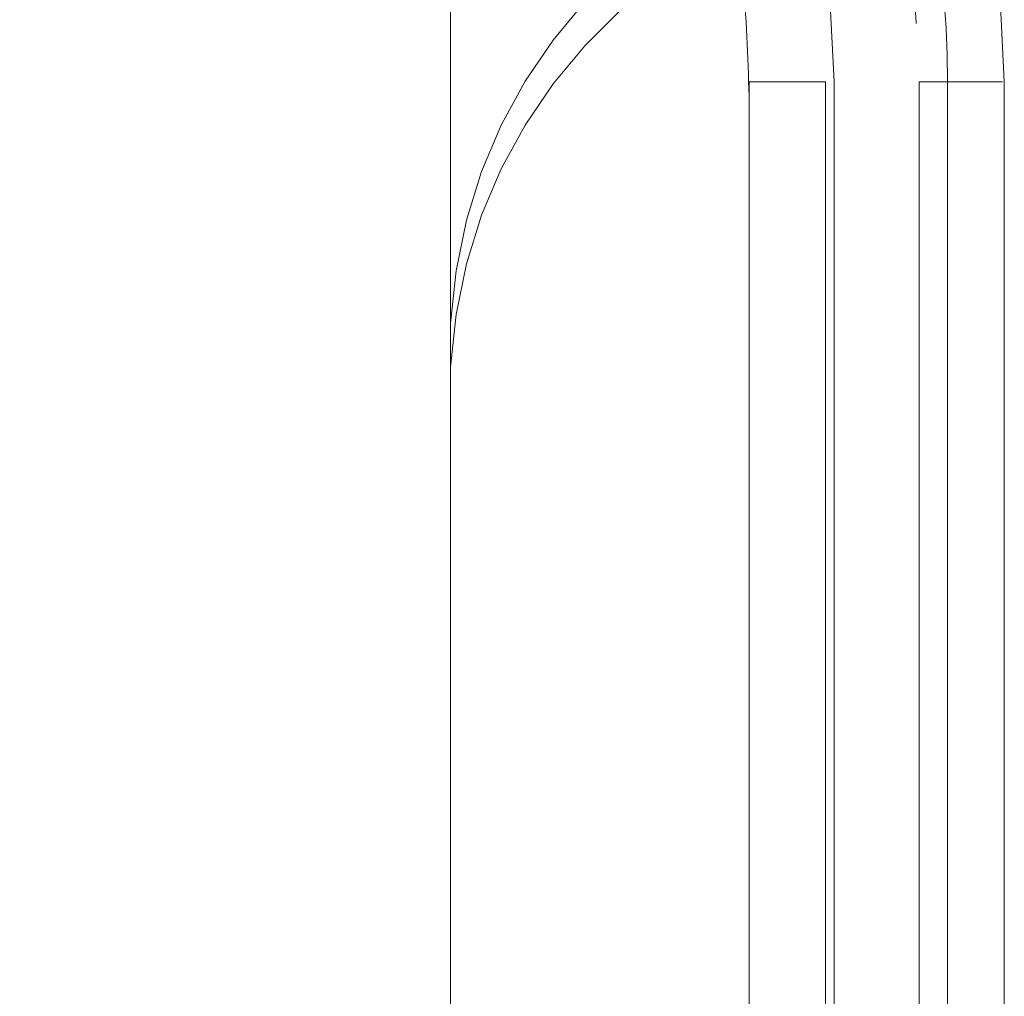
# Model space of a CAD drawing. Header units: inches. Extents: x 0.2 to 10.8, y 0.2 to 8.2.
# Tile 112 of 176: x 3.1764 to 3.2106, y 6.7378 to 6.7717. Entities that reach past the tile are written whole.
import ezdxf

# ---------------------------------------------------------------- set-up
doc = ezdxf.new("R2010")
doc.units = ezdxf.units.IN
doc.header["$MEASUREMENT"] = 0
doc.linetypes.add('HIDDEN', pattern=[0.07500000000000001, 0.05, -0.025])

msp = doc.modelspace()

# ---------------------------------------------------------------- linework, layer by layer
at = {"color": 7, "linetype": 'HIDDEN', "lineweight": 18}
for p, q in [((3.191375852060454, 6.761189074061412), (3.191375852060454, 6.781323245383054)), ((3.201735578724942, 6.769573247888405), (3.201735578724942, 6.696738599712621)), ((3.204391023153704, 6.696738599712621), (3.204391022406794, 6.76957324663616)), ((3.204391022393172, 6.769573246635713), (3.204391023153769, 6.696738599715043)), ((3.204391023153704, 6.696738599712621), (3.204391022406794, 6.76957324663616)), ((3.204391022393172, 6.769573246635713), (3.204391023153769, 6.696738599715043)), ((3.204391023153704, 6.696738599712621), (3.204391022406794, 6.76957324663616)), ((3.204391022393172, 6.769573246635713), (3.204391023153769, 6.696738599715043)), ((3.204391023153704, 6.696738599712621), (3.204391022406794, 6.76957324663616)), ((3.204391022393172, 6.769573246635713), (3.204391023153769, 6.696738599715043)), ((3.204391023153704, 6.696738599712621), (3.204391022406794, 6.769573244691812)), ((3.204391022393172, 6.769573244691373), (3.204391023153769, 6.696738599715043)), ((3.204391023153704, 6.696738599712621), (3.204391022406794, 6.769573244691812)), ((3.204391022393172, 6.769573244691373), (3.204391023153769, 6.696738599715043)), ((3.204391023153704, 6.696738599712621), (3.204391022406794, 6.769573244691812)), ((3.204391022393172, 6.769573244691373), (3.204391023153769, 6.696738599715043)), ((3.204391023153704, 6.696738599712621), (3.204391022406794, 6.769573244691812)), ((3.204391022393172, 6.769573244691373), (3.204391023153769, 6.696738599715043)), ((3.204685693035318, 6.769573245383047), (3.204685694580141, 6.696738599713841)), ((3.204685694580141, 6.736896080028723), (3.204685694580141, 6.769573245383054)), ((3.207638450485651, 6.769573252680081), (3.207638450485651, 6.696738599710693)), ((3.208619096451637, 6.769573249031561), (3.208619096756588, 6.696738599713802)), ((3.208619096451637, 6.769573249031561), (3.208619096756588, 6.696738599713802)), ((3.208619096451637, 6.769573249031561), (3.208619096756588, 6.696738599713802)), ((3.208619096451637, 6.769573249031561), (3.208619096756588, 6.696738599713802)), ((3.208619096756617, 6.696738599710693), (3.208619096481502, 6.769573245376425)), ((3.208619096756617, 6.696738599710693), (3.208619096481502, 6.769573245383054)), ((3.208619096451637, 6.769573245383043), (3.208619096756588, 6.696738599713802)), ((3.208619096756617, 6.696738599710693), (3.208619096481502, 6.769573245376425)), ((3.208619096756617, 6.696738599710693), (3.208619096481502, 6.769573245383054)), ((3.208619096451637, 6.769573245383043), (3.208619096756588, 6.696738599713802)), ((3.208619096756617, 6.696738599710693), (3.208619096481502, 6.769573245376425)), ((3.208619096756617, 6.696738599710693), (3.208619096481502, 6.769573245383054)), ((3.208619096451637, 6.769573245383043), (3.208619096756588, 6.696738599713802)), ((3.208619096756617, 6.696738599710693), (3.208619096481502, 6.769573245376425)), ((3.208619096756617, 6.696738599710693), (3.208619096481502, 6.769573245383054)), ((3.208619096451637, 6.769573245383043), (3.208619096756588, 6.696738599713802)), ((3.210591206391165, 6.769573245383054), (3.210591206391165, 6.736896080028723)), ((3.191375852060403, 6.759667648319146), (3.191375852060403, 6.761189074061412)), ((3.191375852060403, 6.719472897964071), (3.191375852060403, 6.759667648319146))]:
    msp.add_line(p, q, dxfattribs=at)
for centre, radius, start, end in [((3.175158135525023, 6.769573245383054), 0.03543307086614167, 0, 180), ((3.175158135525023, 6.769573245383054), 0.02952755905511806, 0, 180), ((3.209288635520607, 6.760265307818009), 0.01793658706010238, 87.32466329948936, 177.0478590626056), ((3.209288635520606, 6.758743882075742), 0.01793658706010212, 87.32466329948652, 177.0478590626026)]:
    msp.add_arc(centre, radius, start, end, dxfattribs=at)
for points, knots in [([(3.208619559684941, 6.769573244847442), (3.208625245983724, 6.774535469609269), (3.206658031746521, 6.783182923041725), (3.199051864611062, 6.794056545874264), (3.188454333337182, 6.801249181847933), (3.175158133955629, 6.803926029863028), (3.161861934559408, 6.801249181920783), (3.151264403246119, 6.79405654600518), (3.143658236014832, 6.783182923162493), (3.141691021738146, 6.774535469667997), (3.141696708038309, 6.769573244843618)], [4.71241410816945, 4.71241410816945, 4.71241410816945, 4.71241410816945, 5.15721612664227, 5.4883921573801, 5.8858033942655, 6.2832146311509, 6.68062586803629, 7.07803710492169, 7.40921313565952, 7.854015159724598, 7.854015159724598, 7.854015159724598, 7.854015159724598]), ([(3.208619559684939, 6.769573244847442), (3.208625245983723, 6.774535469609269), (3.206658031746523, 6.783182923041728), (3.199051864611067, 6.79405654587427), (3.188454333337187, 6.801249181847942), (3.175158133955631, 6.803926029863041), (3.161861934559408, 6.801249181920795), (3.151264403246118, 6.79405654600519), (3.143658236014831, 6.783182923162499), (3.141691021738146, 6.774535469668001), (3.141696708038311, 6.769573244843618)], [4.71241410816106, 4.71241410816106, 4.71241410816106, 4.71241410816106, 5.15721612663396, 5.48839215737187, 5.88580339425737, 6.28321463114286, 6.68062586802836, 7.07803710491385, 7.40921313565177, 7.854015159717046, 7.854015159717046, 7.854015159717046, 7.854015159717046]), ([(3.208619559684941, 6.769573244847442), (3.208625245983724, 6.774535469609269), (3.206658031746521, 6.783182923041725), (3.199051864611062, 6.794056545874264), (3.188454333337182, 6.801249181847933), (3.175158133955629, 6.803926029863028), (3.161861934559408, 6.801249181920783), (3.151264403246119, 6.79405654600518), (3.143658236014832, 6.783182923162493), (3.141691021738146, 6.774535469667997), (3.141696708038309, 6.769573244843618)], [4.71241410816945, 4.71241410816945, 4.71241410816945, 4.71241410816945, 5.15721612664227, 5.4883921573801, 5.8858033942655, 6.2832146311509, 6.68062586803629, 7.07803710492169, 7.40921313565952, 7.854015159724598, 7.854015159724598, 7.854015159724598, 7.854015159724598]), ([(3.208619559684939, 6.769573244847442), (3.208625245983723, 6.774535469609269), (3.206658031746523, 6.783182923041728), (3.199051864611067, 6.79405654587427), (3.188454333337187, 6.801249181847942), (3.175158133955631, 6.803926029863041), (3.161861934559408, 6.801249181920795), (3.151264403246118, 6.79405654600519), (3.143658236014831, 6.783182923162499), (3.141691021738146, 6.774535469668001), (3.141696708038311, 6.769573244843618)], [4.71241410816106, 4.71241410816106, 4.71241410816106, 4.71241410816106, 5.15721612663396, 5.48839215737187, 5.88580339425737, 6.28321463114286, 6.68062586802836, 7.07803710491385, 7.40921313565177, 7.854015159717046, 7.854015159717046, 7.854015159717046, 7.854015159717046]), ([(3.208619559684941, 6.769573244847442), (3.208625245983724, 6.774535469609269), (3.206658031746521, 6.783182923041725), (3.199051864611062, 6.794056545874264), (3.188454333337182, 6.801249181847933), (3.175158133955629, 6.803926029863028), (3.161861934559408, 6.801249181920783), (3.151264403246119, 6.79405654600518), (3.143658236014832, 6.783182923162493), (3.141691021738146, 6.774535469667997), (3.141696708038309, 6.769573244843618)], [4.71241410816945, 4.71241410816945, 4.71241410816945, 4.71241410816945, 5.15721612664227, 5.4883921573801, 5.8858033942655, 6.2832146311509, 6.68062586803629, 7.07803710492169, 7.40921313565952, 7.854015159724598, 7.854015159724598, 7.854015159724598, 7.854015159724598]), ([(3.208619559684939, 6.769573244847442), (3.208625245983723, 6.774535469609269), (3.206658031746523, 6.783182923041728), (3.199051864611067, 6.79405654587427), (3.188454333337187, 6.801249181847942), (3.175158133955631, 6.803926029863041), (3.161861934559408, 6.801249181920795), (3.151264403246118, 6.79405654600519), (3.143658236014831, 6.783182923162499), (3.141691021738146, 6.774535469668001), (3.141696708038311, 6.769573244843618)], [4.71241410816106, 4.71241410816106, 4.71241410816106, 4.71241410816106, 5.15721612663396, 5.48839215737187, 5.88580339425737, 6.28321463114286, 6.68062586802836, 7.07803710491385, 7.40921313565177, 7.854015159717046, 7.854015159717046, 7.854015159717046, 7.854015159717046]), ([(3.208619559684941, 6.769573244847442), (3.208625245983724, 6.774535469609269), (3.206658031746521, 6.783182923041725), (3.199051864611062, 6.794056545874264), (3.188454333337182, 6.801249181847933), (3.175158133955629, 6.803926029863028), (3.161861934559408, 6.801249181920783), (3.151264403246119, 6.79405654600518), (3.143658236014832, 6.783182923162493), (3.141691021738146, 6.774535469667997), (3.141696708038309, 6.769573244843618)], [4.71241410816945, 4.71241410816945, 4.71241410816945, 4.71241410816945, 5.15721612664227, 5.4883921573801, 5.8858033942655, 6.2832146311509, 6.68062586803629, 7.07803710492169, 7.40921313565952, 7.854015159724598, 7.854015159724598, 7.854015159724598, 7.854015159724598]), ([(3.208619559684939, 6.769573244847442), (3.208625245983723, 6.774535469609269), (3.206658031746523, 6.783182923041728), (3.199051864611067, 6.79405654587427), (3.188454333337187, 6.801249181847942), (3.175158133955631, 6.803926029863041), (3.161861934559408, 6.801249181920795), (3.151264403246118, 6.79405654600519), (3.143658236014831, 6.783182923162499), (3.141691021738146, 6.774535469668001), (3.141696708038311, 6.769573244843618)], [4.71241410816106, 4.71241410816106, 4.71241410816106, 4.71241410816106, 5.15721612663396, 5.48839215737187, 5.88580339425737, 6.28321463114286, 6.68062586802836, 7.07803710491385, 7.40921313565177, 7.854015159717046, 7.854015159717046, 7.854015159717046, 7.854015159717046]), ([(3.141696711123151, 6.769573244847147), (3.141691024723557, 6.774535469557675), (3.143658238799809, 6.783182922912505), (3.151264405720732, 6.79405654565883), (3.161861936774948, 6.801249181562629), (3.175158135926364, 6.803926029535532), (3.188454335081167, 6.801249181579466), (3.199051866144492, 6.794056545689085), (3.206658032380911, 6.783182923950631), (3.208625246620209, 6.774535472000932), (3.208619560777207, 6.769573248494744)], [4.712364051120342, 4.712364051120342, 4.712364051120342, 4.712364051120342, 5.15716607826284, 5.488342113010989, 5.885753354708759, 6.28316459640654, 6.68057583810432, 7.077987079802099, 7.40916311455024, 7.85396503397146, 7.85396503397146, 7.85396503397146, 7.85396503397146]), ([(3.141696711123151, 6.769573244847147), (3.141691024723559, 6.77453546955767), (3.143658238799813, 6.783182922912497), (3.151264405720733, 6.794056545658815), (3.161861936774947, 6.801249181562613), (3.175158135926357, 6.803926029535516), (3.18845433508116, 6.801249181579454), (3.199051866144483, 6.794056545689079), (3.206658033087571, 6.783182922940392), (3.208625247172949, 6.774535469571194), (3.208619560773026, 6.769573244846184)], [4.712364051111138, 4.712364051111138, 4.712364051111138, 4.712364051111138, 5.157166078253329, 5.4883421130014, 5.88575335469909, 6.28316459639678, 6.680575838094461, 7.07798707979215, 7.409163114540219, 7.853965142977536, 7.853965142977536, 7.853965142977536, 7.853965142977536]), ([(3.141696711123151, 6.769573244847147), (3.141691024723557, 6.774535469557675), (3.143658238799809, 6.783182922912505), (3.151264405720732, 6.79405654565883), (3.161861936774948, 6.801249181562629), (3.175158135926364, 6.803926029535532), (3.188454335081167, 6.801249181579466), (3.199051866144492, 6.794056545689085), (3.206658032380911, 6.783182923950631), (3.208625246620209, 6.774535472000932), (3.208619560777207, 6.769573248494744)], [4.712364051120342, 4.712364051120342, 4.712364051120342, 4.712364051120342, 5.15716607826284, 5.488342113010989, 5.885753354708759, 6.28316459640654, 6.68057583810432, 7.077987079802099, 7.40916311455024, 7.85396503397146, 7.85396503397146, 7.85396503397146, 7.85396503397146]), ([(3.141696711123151, 6.769573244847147), (3.141691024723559, 6.77453546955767), (3.143658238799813, 6.783182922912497), (3.151264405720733, 6.794056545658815), (3.161861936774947, 6.801249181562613), (3.175158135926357, 6.803926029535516), (3.18845433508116, 6.801249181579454), (3.199051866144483, 6.794056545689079), (3.206658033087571, 6.783182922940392), (3.208625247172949, 6.774535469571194), (3.208619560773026, 6.769573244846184)], [4.712364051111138, 4.712364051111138, 4.712364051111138, 4.712364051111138, 5.157166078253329, 5.4883421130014, 5.88575335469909, 6.28316459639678, 6.680575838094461, 7.07798707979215, 7.409163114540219, 7.853965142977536, 7.853965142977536, 7.853965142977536, 7.853965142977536]), ([(3.141696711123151, 6.769573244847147), (3.141691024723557, 6.774535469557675), (3.143658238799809, 6.783182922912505), (3.151264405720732, 6.79405654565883), (3.161861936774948, 6.801249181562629), (3.175158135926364, 6.803926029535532), (3.188454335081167, 6.801249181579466), (3.199051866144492, 6.794056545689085), (3.206658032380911, 6.783182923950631), (3.208625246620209, 6.774535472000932), (3.208619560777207, 6.769573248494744)], [4.712364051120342, 4.712364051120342, 4.712364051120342, 4.712364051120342, 5.15716607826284, 5.488342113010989, 5.885753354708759, 6.28316459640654, 6.68057583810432, 7.077987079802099, 7.40916311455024, 7.85396503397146, 7.85396503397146, 7.85396503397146, 7.85396503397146]), ([(3.141696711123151, 6.769573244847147), (3.141691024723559, 6.77453546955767), (3.143658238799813, 6.783182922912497), (3.151264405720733, 6.794056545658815), (3.161861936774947, 6.801249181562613), (3.175158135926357, 6.803926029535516), (3.18845433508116, 6.801249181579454), (3.199051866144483, 6.794056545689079), (3.206658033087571, 6.783182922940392), (3.208625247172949, 6.774535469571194), (3.208619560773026, 6.769573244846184)], [4.712364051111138, 4.712364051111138, 4.712364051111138, 4.712364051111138, 5.157166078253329, 5.4883421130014, 5.88575335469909, 6.28316459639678, 6.680575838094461, 7.07798707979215, 7.409163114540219, 7.853965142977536, 7.853965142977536, 7.853965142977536, 7.853965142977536]), ([(3.141696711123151, 6.769573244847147), (3.141691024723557, 6.774535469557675), (3.143658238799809, 6.783182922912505), (3.151264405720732, 6.79405654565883), (3.161861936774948, 6.801249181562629), (3.175158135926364, 6.803926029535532), (3.188454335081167, 6.801249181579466), (3.199051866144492, 6.794056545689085), (3.206658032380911, 6.783182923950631), (3.208625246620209, 6.774535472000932), (3.208619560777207, 6.769573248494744)], [4.712364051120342, 4.712364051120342, 4.712364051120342, 4.712364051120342, 5.15716607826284, 5.488342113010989, 5.885753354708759, 6.28316459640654, 6.68057583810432, 7.077987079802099, 7.40916311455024, 7.85396503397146, 7.85396503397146, 7.85396503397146, 7.85396503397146]), ([(3.141696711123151, 6.769573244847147), (3.141691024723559, 6.77453546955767), (3.143658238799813, 6.783182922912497), (3.151264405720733, 6.794056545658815), (3.161861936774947, 6.801249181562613), (3.175158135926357, 6.803926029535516), (3.18845433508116, 6.801249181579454), (3.199051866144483, 6.794056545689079), (3.206658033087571, 6.783182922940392), (3.208625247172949, 6.774535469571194), (3.208619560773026, 6.769573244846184)], [4.712364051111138, 4.712364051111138, 4.712364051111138, 4.712364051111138, 5.157166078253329, 5.4883421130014, 5.88575335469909, 6.28316459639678, 6.680575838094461, 7.07798707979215, 7.409163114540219, 7.853965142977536, 7.853965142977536, 7.853965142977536, 7.853965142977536]), ([(3.142751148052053, 6.769565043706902), (3.142903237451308, 6.772182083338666), (3.143204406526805, 6.777364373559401), (3.145981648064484, 6.784415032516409), (3.149791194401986, 6.790215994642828), (3.154167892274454, 6.794580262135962), (3.158598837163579, 6.797661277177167), (3.162752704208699, 6.799691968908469), (3.166526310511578, 6.800954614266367), (3.170285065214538, 6.80176007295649), (3.17451229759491, 6.802158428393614), (3.179557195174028, 6.801905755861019), (3.185302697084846, 6.800641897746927), (3.191463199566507, 6.797960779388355), (3.197576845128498, 6.793522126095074), (3.201970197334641, 6.788283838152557), (3.204778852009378, 6.783168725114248), (3.206416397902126, 6.778776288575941), (3.207467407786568, 6.774188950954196), (3.207554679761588, 6.771065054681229), (3.207596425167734, 6.769570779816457)], [0, 0, 0, 0, 0.07677256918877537, 0.1520258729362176, 0.2197932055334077, 0.2800518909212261, 0.3328038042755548, 0.3780288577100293, 0.4157324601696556, 0.4497021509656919, 0.491022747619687, 0.5404034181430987, 0.5978448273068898, 0.6633181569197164, 0.7368401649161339, 0.8183840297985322, 0.862263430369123, 0.9081569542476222, 0.9560680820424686, 1, 1, 1, 1]), ([(3.148580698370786, 6.769573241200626), (3.14875215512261, 6.771865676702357), (3.149079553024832, 6.776243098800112), (3.151480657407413, 6.782097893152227), (3.154655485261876, 6.786767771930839), (3.158264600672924, 6.790267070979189), (3.161901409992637, 6.792725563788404), (3.165299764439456, 6.794335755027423), (3.168380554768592, 6.795327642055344), (3.171444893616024, 6.7959499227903), (3.174886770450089, 6.796239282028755), (3.1789884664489, 6.795995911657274), (3.183653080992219, 6.794929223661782), (3.188648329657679, 6.792713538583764), (3.193598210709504, 6.789072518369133), (3.197974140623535, 6.783825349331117), (3.200490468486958, 6.778237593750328), (3.201624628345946, 6.773161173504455), (3.201694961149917, 6.770453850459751), (3.201730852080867, 6.769072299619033)], [0, 0, 0, 0, 0.08179200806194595, 0.156182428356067, 0.2231699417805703, 0.2827325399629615, 0.334871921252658, 0.3795686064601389, 0.4168277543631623, 0.4504063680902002, 0.4912536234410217, 0.5400648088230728, 0.5968404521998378, 0.6615526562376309, 0.7342174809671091, 0.8148089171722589, 0.9033104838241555, 0.95065920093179, 1, 1, 1, 1]), ([(3.204391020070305, 6.76957325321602), (3.202702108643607, 6.769573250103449), (3.200770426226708, 6.769573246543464), (3.202702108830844, 6.769573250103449), (3.204391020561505, 6.769573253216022)], [0.02713175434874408, 0.02713175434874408, 0.02713175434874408, 0.02713175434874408, 0.499999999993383, 0.972868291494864, 0.972868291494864, 0.972868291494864, 0.972868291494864]), ([(3.204391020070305, 6.76957325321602), (3.202702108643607, 6.769573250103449), (3.200770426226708, 6.769573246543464), (3.202702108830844, 6.769573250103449), (3.204391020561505, 6.769573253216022)], [0.02713175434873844, 0.02713175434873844, 0.02713175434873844, 0.02713175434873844, 0.499999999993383, 0.9728682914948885, 0.9728682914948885, 0.9728682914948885, 0.9728682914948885]), ([(3.204391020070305, 6.76957325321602), (3.202702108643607, 6.769573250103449), (3.200770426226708, 6.769573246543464), (3.202702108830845, 6.769573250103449), (3.204391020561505, 6.769573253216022)], [0.02713175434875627, 0.02713175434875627, 0.02713175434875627, 0.02713175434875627, 0.499999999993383, 0.9728682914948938, 0.9728682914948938, 0.9728682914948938, 0.9728682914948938]), ([(3.204391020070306, 6.76957325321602), (3.202702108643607, 6.769573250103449), (3.200770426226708, 6.769573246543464), (3.202702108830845, 6.769573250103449), (3.204391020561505, 6.769573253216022)], [0.02713175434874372, 0.02713175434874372, 0.02713175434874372, 0.02713175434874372, 0.499999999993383, 0.9728682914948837, 0.9728682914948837, 0.9728682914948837, 0.9728682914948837]), ([(3.210525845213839, 6.769573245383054), (3.210510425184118, 6.769573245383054), (3.210464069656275, 6.769573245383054), (3.210105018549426, 6.769573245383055), (3.209497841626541, 6.769573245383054), (3.208912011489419, 6.769573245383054), (3.208619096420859, 6.769573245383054)], [0, 0, 0, 0, 0.1424792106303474, 0.428319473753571, 0.7141597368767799, 1, 1, 1, 1]), ([(3.210525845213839, 6.769573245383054), (3.210510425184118, 6.769573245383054), (3.210464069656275, 6.769573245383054), (3.210105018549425, 6.769573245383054), (3.209497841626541, 6.769573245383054), (3.208912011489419, 6.769573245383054), (3.208619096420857, 6.769573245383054)], [0, 0, 0, 0, 0.1424792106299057, 0.4283194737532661, 0.7141597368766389, 1, 1, 1, 1]), ([(3.210525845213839, 6.769573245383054), (3.210510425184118, 6.769573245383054), (3.210464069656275, 6.769573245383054), (3.210105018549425, 6.769573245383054), (3.209497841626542, 6.769573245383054), (3.208912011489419, 6.769573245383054), (3.208619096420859, 6.769573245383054)], [0, 0, 0, 0, 0.142479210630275, 0.4283194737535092, 0.7141597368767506, 1, 1, 1, 1]), ([(3.210525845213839, 6.769573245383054), (3.210510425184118, 6.769573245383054), (3.210464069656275, 6.769573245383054), (3.210105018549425, 6.769573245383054), (3.209497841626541, 6.769573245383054), (3.208912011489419, 6.769573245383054), (3.208619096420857, 6.769573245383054)], [0, 0, 0, 0, 0.1424792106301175, 0.4283194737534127, 0.7141597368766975, 1, 1, 1, 1]), ([(3.210525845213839, 6.769573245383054), (3.210510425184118, 6.769573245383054), (3.210464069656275, 6.769573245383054), (3.210105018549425, 6.769573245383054), (3.209497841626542, 6.769573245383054), (3.208912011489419, 6.769573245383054), (3.208619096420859, 6.769573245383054)], [0, 0, 0, 0, 0.142479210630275, 0.4283194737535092, 0.7141597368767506, 1, 1, 1, 1]), ([(3.210525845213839, 6.769573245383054), (3.210510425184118, 6.769573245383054), (3.210464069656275, 6.769573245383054), (3.210105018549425, 6.769573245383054), (3.209497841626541, 6.769573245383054), (3.208912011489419, 6.769573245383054), (3.208619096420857, 6.769573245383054)], [0, 0, 0, 0, 0.1424792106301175, 0.4283194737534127, 0.7141597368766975, 1, 1, 1, 1]), ([(3.210525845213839, 6.769573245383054), (3.210510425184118, 6.769573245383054), (3.210464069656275, 6.769573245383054), (3.210105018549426, 6.769573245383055), (3.209497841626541, 6.769573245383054), (3.208912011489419, 6.769573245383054), (3.208619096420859, 6.769573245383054)], [0, 0, 0, 0, 0.1424792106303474, 0.428319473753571, 0.7141597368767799, 1, 1, 1, 1]), ([(3.210525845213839, 6.769573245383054), (3.210510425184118, 6.769573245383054), (3.210464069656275, 6.769573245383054), (3.210105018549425, 6.769573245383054), (3.209497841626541, 6.769573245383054), (3.208912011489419, 6.769573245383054), (3.208619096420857, 6.769573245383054)], [0, 0, 0, 0, 0.1424792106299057, 0.4283194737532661, 0.7141597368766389, 1, 1, 1, 1]), ([(3.210525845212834, 6.769573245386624), (3.210510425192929, 6.769573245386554), (3.210464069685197, 6.769573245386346), (3.2101050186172, 6.769573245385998), (3.209497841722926, 6.769573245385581), (3.208912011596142, 6.769573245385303), (3.20861909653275, 6.769573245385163)], [0, 0, 0, 0, 0.1424791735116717, 0.4283194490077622, 0.714159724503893, 1, 1, 1, 1]), ([(3.210525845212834, 6.769573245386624), (3.210510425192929, 6.769573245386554), (3.210464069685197, 6.769573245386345), (3.2101050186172, 6.769573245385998), (3.209497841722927, 6.769573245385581), (3.208912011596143, 6.769573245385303), (3.20861909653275, 6.769573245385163)], [0, 0, 0, 0, 0.1424791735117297, 0.4283194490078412, 0.7141597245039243, 1, 1, 1, 1]), ([(3.210525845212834, 6.769573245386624), (3.210510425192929, 6.769573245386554), (3.210464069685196, 6.769573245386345), (3.2101050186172, 6.769573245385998), (3.209497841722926, 6.769573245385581), (3.208912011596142, 6.769573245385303), (3.20861909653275, 6.769573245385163)], [0, 0, 0, 0, 0.1424791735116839, 0.4283194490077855, 0.7141597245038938, 1, 1, 1, 1]), ([(3.210525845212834, 6.769573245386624), (3.210510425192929, 6.769573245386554), (3.210464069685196, 6.769573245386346), (3.2101050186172, 6.769573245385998), (3.209497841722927, 6.769573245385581), (3.208912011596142, 6.769573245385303), (3.20861909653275, 6.769573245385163)], [0, 0, 0, 0, 0.1424791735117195, 0.4283194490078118, 0.7141597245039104, 1, 1, 1, 1]), ([(3.210525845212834, 6.769573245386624), (3.210510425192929, 6.769573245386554), (3.210464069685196, 6.769573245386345), (3.2101050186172, 6.769573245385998), (3.209497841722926, 6.769573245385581), (3.208912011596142, 6.769573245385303), (3.20861909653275, 6.769573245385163)], [0, 0, 0, 0, 0.1424791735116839, 0.4283194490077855, 0.7141597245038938, 1, 1, 1, 1]), ([(3.210525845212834, 6.769573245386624), (3.210510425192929, 6.769573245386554), (3.210464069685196, 6.769573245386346), (3.2101050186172, 6.769573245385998), (3.209497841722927, 6.769573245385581), (3.208912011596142, 6.769573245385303), (3.20861909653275, 6.769573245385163)], [0, 0, 0, 0, 0.1424791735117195, 0.4283194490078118, 0.7141597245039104, 1, 1, 1, 1]), ([(3.210525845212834, 6.769573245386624), (3.210510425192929, 6.769573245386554), (3.210464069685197, 6.769573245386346), (3.2101050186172, 6.769573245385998), (3.209497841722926, 6.769573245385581), (3.208912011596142, 6.769573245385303), (3.20861909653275, 6.769573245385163)], [0, 0, 0, 0, 0.1424791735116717, 0.4283194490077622, 0.714159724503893, 1, 1, 1, 1]), ([(3.210525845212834, 6.769573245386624), (3.210510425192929, 6.769573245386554), (3.210464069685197, 6.769573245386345), (3.2101050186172, 6.769573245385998), (3.209497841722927, 6.769573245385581), (3.208912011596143, 6.769573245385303), (3.20861909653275, 6.769573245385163)], [0, 0, 0, 0, 0.1424791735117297, 0.4283194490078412, 0.7141597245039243, 1, 1, 1, 1])]:
    msp.add_open_spline(points, degree=3, knots=knots, dxfattribs=at)
for points in [[(3.20439102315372, 6.769573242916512), (3.202715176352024, 6.769573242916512), (3.200755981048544, 6.769573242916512), (3.202715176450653, 6.769573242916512), (3.204391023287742, 6.769573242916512)], [(3.20439102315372, 6.769573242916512), (3.202715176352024, 6.769573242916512), (3.200755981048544, 6.769573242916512), (3.202715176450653, 6.769573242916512), (3.204391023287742, 6.769573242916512)], [(3.20439102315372, 6.769573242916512), (3.202715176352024, 6.769573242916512), (3.200755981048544, 6.769573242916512), (3.202715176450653, 6.769573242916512), (3.204391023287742, 6.769573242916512)], [(3.20439102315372, 6.769573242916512), (3.202715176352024, 6.769573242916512), (3.200755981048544, 6.769573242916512), (3.202715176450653, 6.769573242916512), (3.204391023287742, 6.769573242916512)], [(3.208619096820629, 6.769573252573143), (3.208004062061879, 6.769573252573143), (3.207638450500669, 6.769573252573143), (3.207638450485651, 6.769573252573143)], [(3.208619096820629, 6.769573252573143), (3.208004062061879, 6.769573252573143), (3.207638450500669, 6.769573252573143), (3.207638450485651, 6.769573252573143)], [(3.208619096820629, 6.769573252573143), (3.208004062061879, 6.769573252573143), (3.207638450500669, 6.769573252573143), (3.207638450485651, 6.769573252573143)], [(3.208619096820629, 6.769573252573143), (3.208004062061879, 6.769573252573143), (3.207638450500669, 6.769573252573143), (3.207638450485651, 6.769573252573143)], [(3.207638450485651, 6.769573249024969), (3.207638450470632, 6.769573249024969), (3.208004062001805, 6.769573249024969), (3.208619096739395, 6.769573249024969)], [(3.207638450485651, 6.769573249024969), (3.207638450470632, 6.769573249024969), (3.208004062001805, 6.769573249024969), (3.208619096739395, 6.769573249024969)], [(3.207638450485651, 6.769573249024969), (3.207638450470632, 6.769573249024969), (3.208004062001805, 6.769573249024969), (3.208619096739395, 6.769573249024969)], [(3.207638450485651, 6.769573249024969), (3.207638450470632, 6.769573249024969), (3.208004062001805, 6.769573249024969), (3.208619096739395, 6.769573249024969)], [(3.207639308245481, 6.769573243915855), (3.207639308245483, 6.769573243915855), (3.208004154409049, 6.769573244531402), (3.208619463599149, 6.769573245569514)], [(3.20861946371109, 6.769573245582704), (3.208004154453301, 6.76957324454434), (3.207639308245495, 6.769573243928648), (3.207639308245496, 6.769573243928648)], [(3.207639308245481, 6.769573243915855), (3.207639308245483, 6.769573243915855), (3.208004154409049, 6.769573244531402), (3.208619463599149, 6.769573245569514)], [(3.208619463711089, 6.769573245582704), (3.208004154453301, 6.76957324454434), (3.207639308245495, 6.769573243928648), (3.207639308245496, 6.769573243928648)], [(3.207639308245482, 6.769573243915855), (3.207639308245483, 6.769573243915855), (3.208004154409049, 6.769573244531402), (3.208619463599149, 6.769573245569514)], [(3.208619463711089, 6.769573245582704), (3.208004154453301, 6.76957324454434), (3.207639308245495, 6.769573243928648), (3.207639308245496, 6.769573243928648)], [(3.207639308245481, 6.769573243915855), (3.207639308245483, 6.769573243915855), (3.208004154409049, 6.769573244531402), (3.208619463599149, 6.769573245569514)], [(3.208619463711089, 6.769573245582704), (3.208004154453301, 6.76957324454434), (3.207639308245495, 6.769573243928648), (3.207639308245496, 6.769573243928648)]]:
    msp.add_open_spline(points, degree=3, dxfattribs=at)

doc.saveas('drawing.dxf')
